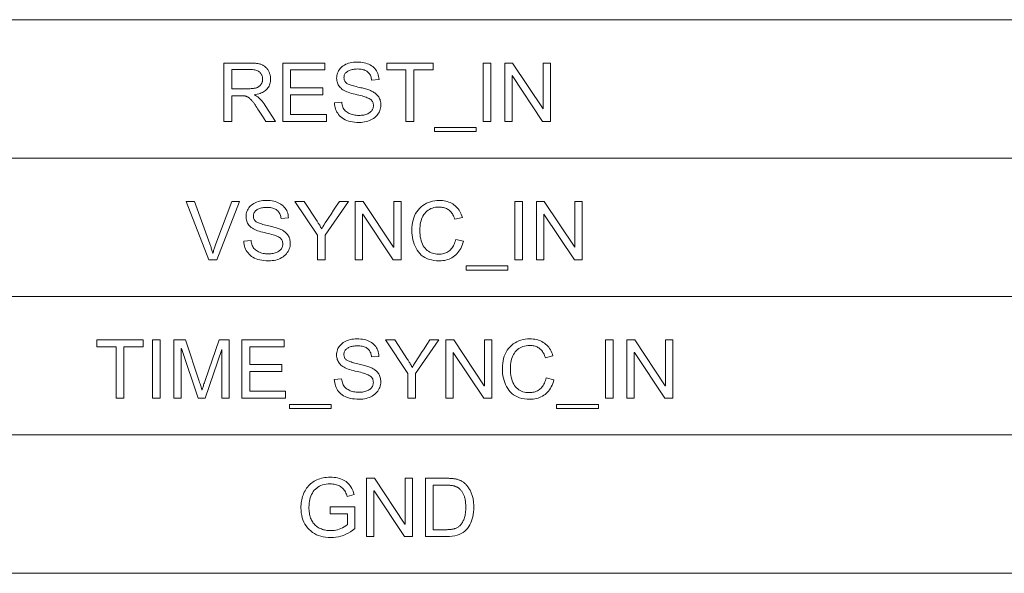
# Model space of a CAD drawing. Extents: x 0 to 841, y 0 to 594.
# Tile 51 of 69: x 768 to 802, y 354 to 373. Entities that reach past the tile are written whole.
import ezdxf

# ---------------------------------------------------------------- set-up
doc = ezdxf.new("R2010")
doc.units = 0

msp = doc.modelspace()

# ---------------------------------------------------------------- linework, layer by layer
at = {"color": 7, "lineweight": 13}
for p, q in [((726.261, 372.52), (821.047, 372.52)), ((726.261, 367.776), (821.047, 367.776)), ((726.261, 363.033), (821.047, 363.033)), ((726.261, 358.289), (821.047, 358.289)), ((726.261, 353.546), (821.047, 353.546))]:
    msp.add_line(p, q, dxfattribs=at)
for points in [[(777.264, 369.033), (776.932, 369.033), (776.874, 369.124), (776.821, 369.208), (776.773, 369.284), (776.729, 369.353), (776.689, 369.414), (776.654, 369.469), (776.624, 369.516), (776.598, 369.556), (776.577, 369.588), (776.56, 369.613), (776.546, 369.635), (776.531, 369.655), (776.516, 369.675), (776.501, 369.695), (776.486, 369.713), (776.471, 369.732), (776.456, 369.749), (776.44, 369.766), (776.424, 369.782), (776.408, 369.798), (776.392, 369.813), (776.377, 369.827), (776.361, 369.839), (776.346, 369.851), (776.331, 369.861), (776.316, 369.87), (776.301, 369.878), (776.287, 369.885), (776.272, 369.891), (776.258, 369.896), (776.244, 369.9), (776.228, 369.903), (776.212, 369.906), (776.195, 369.909), (776.177, 369.911), (776.157, 369.913), (776.137, 369.914), (776.117, 369.915), (776.095, 369.916), (776.072, 369.916), (775.766, 369.916), (775.766, 369.033), (775.502, 369.033), (775.502, 371.033), (776.387, 371.033), (776.423, 371.033), (776.457, 371.033), (776.491, 371.031), (776.523, 371.03), (776.554, 371.028), (776.584, 371.025), (776.612, 371.022), (776.64, 371.019), (776.666, 371.015), (776.691, 371.01), (776.716, 371.005), (776.739, 370.999), (776.762, 370.992), (776.785, 370.984), (776.807, 370.974), (776.828, 370.964), (776.849, 370.953), (776.869, 370.94), (776.888, 370.927), (776.907, 370.913), (776.925, 370.897), (776.942, 370.881), (776.959, 370.865), (776.974, 370.847), (776.989, 370.829), (777.003, 370.81), (777.016, 370.79), (777.028, 370.769), (777.039, 370.747), (777.049, 370.725), (777.059, 370.702), (777.067, 370.679), (777.075, 370.656), (777.081, 370.633), (777.087, 370.609), (777.091, 370.585), (777.095, 370.561), (777.097, 370.536), (777.099, 370.511), (777.099, 370.486), (777.098, 370.442), (777.094, 370.399), (777.086, 370.359), (777.076, 370.319), (777.063, 370.282), (777.048, 370.247), (777.029, 370.213), (777.008, 370.181), (776.983, 370.151), (776.956, 370.122), (776.926, 370.096), (776.893, 370.071), (776.858, 370.049), (776.82, 370.028), (776.78, 370.01), (776.737, 369.993), (776.691, 369.979), (776.643, 369.966), (776.592, 369.956), (776.539, 369.948), (776.539, 369.942), (776.578, 369.922), (776.618, 369.899), (776.657, 369.872), (776.695, 369.841), (776.733, 369.807), (776.77, 369.768), (776.807, 369.726), (776.844, 369.681), (776.88, 369.631), (776.915, 369.578)], [(779.011, 369.033), (777.517, 369.033), (777.517, 371.033), (778.964, 371.033), (778.964, 370.796), (777.781, 370.796), (777.781, 370.185), (778.888, 370.185), (778.888, 369.948), (777.781, 369.948), (777.781, 369.271), (779.011, 369.271)], [(780.562, 370.447), (780.557, 370.484), (780.551, 370.519), (780.542, 370.553), (780.532, 370.584), (780.519, 370.614), (780.504, 370.642), (780.487, 370.668), (780.468, 370.692), (780.447, 370.714), (780.424, 370.734), (780.399, 370.752), (780.371, 370.769), (780.342, 370.783), (780.31, 370.796), (780.276, 370.806), (780.24, 370.815), (780.203, 370.822), (780.162, 370.826), (780.12, 370.829), (780.076, 370.83), (780.036, 370.829), (779.997, 370.827), (779.96, 370.823), (779.925, 370.818), (779.891, 370.811), (779.858, 370.803), (779.827, 370.793), (779.798, 370.781), (779.77, 370.768), (779.743, 370.754), (779.719, 370.738), (779.697, 370.72), (779.678, 370.702), (779.661, 370.682), (779.647, 370.66), (779.635, 370.637), (779.627, 370.613), (779.62, 370.587), (779.616, 370.56), (779.615, 370.531), (779.616, 370.506), (779.619, 370.482), (779.624, 370.46), (779.631, 370.438), (779.64, 370.418), (779.651, 370.4), (779.663, 370.382), (779.678, 370.366), (779.695, 370.352), (779.714, 370.338), (779.735, 370.326), (779.761, 370.313), (779.789, 370.3), (779.822, 370.288), (779.858, 370.275), (779.898, 370.263), (779.941, 370.25), (779.988, 370.237), (780.038, 370.225), (780.092, 370.212), (780.141, 370.201), (780.188, 370.19), (780.233, 370.179), (780.276, 370.168), (780.318, 370.157), (780.358, 370.146), (780.395, 370.134), (780.431, 370.123), (780.465, 370.112), (780.498, 370.1), (780.529, 370.088), (780.559, 370.075), (780.588, 370.06), (780.616, 370.044), (780.643, 370.027), (780.67, 370.009), (780.695, 369.989), (780.72, 369.968), (780.744, 369.946), (780.766, 369.922), (780.788, 369.897), (780.807, 369.871), (780.823, 369.842), (780.838, 369.812), (780.85, 369.781), (780.86, 369.748), (780.868, 369.713), (780.874, 369.676), (780.877, 369.638), (780.878, 369.598), (780.876, 369.548), (780.87, 369.499), (780.86, 369.451), (780.845, 369.406), (780.827, 369.362), (780.804, 369.32), (780.778, 369.28), (780.747, 369.242), (780.712, 369.205), (780.673, 369.17), (780.631, 369.138), (780.586, 369.109), (780.539, 369.083), (780.489, 369.061), (780.436, 369.042), (780.382, 369.027), (780.324, 369.015), (780.265, 369.006), (780.202, 369.001), (780.138, 368.999), (780.055, 369.001), (779.977, 369.007), (779.904, 369.016), (779.834, 369.029), (779.769, 369.046), (779.708, 369.067), (779.651, 369.092), (779.599, 369.12), (779.551, 369.152), (779.507, 369.188), (779.467, 369.226), (779.431, 369.267), (779.399, 369.311), (779.371, 369.356), (779.346, 369.404), (779.326, 369.454), (779.31, 369.506), (779.298, 369.56), (779.289, 369.617), (779.285, 369.676), (779.536, 369.698), (779.541, 369.651), (779.549, 369.607), (779.56, 369.566), (779.574, 369.527), (779.591, 369.49), (779.611, 369.457), (779.634, 369.426), (779.66, 369.397), (779.689, 369.371), (779.721, 369.348), (779.756, 369.327), (779.791, 369.308), (779.828, 369.292), (779.867, 369.278), (779.907, 369.266), (779.948, 369.256), (779.99, 369.248), (780.034, 369.243), (780.08, 369.239), (780.127, 369.238), (780.17, 369.239), (780.212, 369.242), (780.252, 369.246), (780.291, 369.253), (780.328, 369.261), (780.363, 369.271), (780.396, 369.283), (780.428, 369.297), (780.458, 369.312), (780.486, 369.33), (780.512, 369.348), (780.535, 369.369), (780.556, 369.39), (780.574, 369.413), (780.589, 369.437), (780.601, 369.463), (780.611, 369.49), (780.618, 369.518), (780.622, 369.547), (780.623, 369.578), (780.622, 369.61), (780.617, 369.64), (780.61, 369.668), (780.6, 369.695), (780.587, 369.719), (780.572, 369.742), (780.553, 369.764), (780.531, 369.783), (780.507, 369.801), (780.48, 369.817), (780.449, 369.832), (780.415, 369.846), (780.376, 369.861), (780.334, 369.876), (780.288, 369.891), (780.238, 369.906), (780.184, 369.921), (780.126, 369.935), (780.065, 369.95), (779.999, 369.965), (779.933, 369.98), (779.872, 369.996), (779.813, 370.014), (779.759, 370.032), (779.709, 370.052), (779.662, 370.074), (779.619, 370.096), (779.58, 370.119), (779.544, 370.144), (779.513, 370.17), (779.484, 370.197), (779.459, 370.226), (779.437, 370.256), (779.417, 370.288), (779.401, 370.322), (779.388, 370.357), (779.377, 370.394), (779.37, 370.432), (779.365, 370.472), (779.364, 370.514), (779.366, 370.561), (779.372, 370.606), (779.381, 370.65), (779.394, 370.692), (779.411, 370.733), (779.432, 370.772), (779.456, 370.809), (779.484, 370.845), (779.516, 370.878), (779.552, 370.911), (779.591, 370.94), (779.633, 370.967), (779.677, 370.991), (779.725, 371.011), (779.775, 371.028), (779.827, 371.042), (779.883, 371.053), (779.941, 371.061), (780.002, 371.066), (780.065, 371.068), (780.13, 371.066), (780.193, 371.061), (780.253, 371.054), (780.311, 371.043), (780.365, 371.029), (780.418, 371.011), (780.467, 370.991), (780.514, 370.968), (780.559, 370.941), (780.601, 370.911), (780.639, 370.879), (780.674, 370.844), (780.705, 370.806), (780.732, 370.765), (780.756, 370.722), (780.775, 370.677), (780.791, 370.628), (780.803, 370.577), (780.811, 370.524), (780.816, 370.467)], [(782.668, 370.796), (782.007, 370.796), (782.007, 369.033), (781.74, 369.033), (781.74, 370.796), (781.084, 370.796), (781.084, 371.033), (782.668, 371.033)], [(784.649, 369.033), (784.383, 369.033), (784.383, 371.033), (784.649, 371.033)], [(786.697, 369.033), (786.425, 369.033), (785.38, 370.604), (785.375, 370.604), (785.375, 369.033), (785.124, 369.033), (785.124, 371.033), (785.394, 371.033), (786.439, 369.463), (786.444, 369.463), (786.444, 371.033), (786.697, 371.033)], [(775.766, 370.154), (776.334, 370.154), (776.368, 370.154), (776.4, 370.155), (776.431, 370.156), (776.46, 370.158), (776.488, 370.161), (776.514, 370.164), (776.539, 370.168), (776.563, 370.172), (776.585, 370.177), (776.606, 370.183), (776.626, 370.189), (776.645, 370.197), (776.663, 370.205), (776.68, 370.215), (776.696, 370.226), (776.712, 370.238), (776.727, 370.251), (776.741, 370.265), (776.754, 370.28), (776.766, 370.297), (776.778, 370.314), (776.788, 370.331), (776.797, 370.349), (776.805, 370.368), (776.811, 370.386), (776.817, 370.406), (776.821, 370.425), (776.824, 370.445), (776.826, 370.466), (776.826, 370.486), (776.825, 370.513), (776.822, 370.539), (776.818, 370.565), (776.81, 370.589), (776.802, 370.613), (776.791, 370.635), (776.778, 370.657), (776.763, 370.678), (776.746, 370.699), (776.727, 370.718), (776.706, 370.736), (776.682, 370.753), (776.655, 370.767), (776.626, 370.779), (776.595, 370.79), (776.561, 370.799), (776.524, 370.805), (776.485, 370.81), (776.443, 370.813), (776.398, 370.814), (775.766, 370.814)], [(784.143, 368.684), (782.713, 368.684), (782.713, 368.823), (784.143, 368.823)], [(776.035, 366.29), (775.252, 364.29), (774.982, 364.29), (774.207, 366.29), (774.492, 366.29), (775.012, 364.837), (775.024, 364.809), (775.035, 364.779), (775.046, 364.749), (775.057, 364.718), (775.067, 364.686), (775.077, 364.653), (775.087, 364.619), (775.097, 364.584), (775.107, 364.548), (775.116, 364.511), (775.121, 364.511), (775.13, 364.543), (775.138, 364.575), (775.148, 364.607), (775.157, 364.64), (775.167, 364.672), (775.178, 364.705), (775.189, 364.738), (775.201, 364.771), (775.212, 364.804), (775.225, 364.837), (775.766, 366.29)], [(777.457, 365.703), (777.452, 365.741), (777.446, 365.776), (777.437, 365.809), (777.427, 365.841), (777.414, 365.871), (777.399, 365.898), (777.382, 365.924), (777.363, 365.948), (777.342, 365.97), (777.319, 365.991), (777.294, 366.009), (777.266, 366.025), (777.237, 366.04), (777.205, 366.052), (777.171, 366.063), (777.135, 366.071), (777.097, 366.078), (777.057, 366.083), (777.015, 366.086), (776.971, 366.087), (776.931, 366.086), (776.892, 366.084), (776.855, 366.08), (776.82, 366.074), (776.785, 366.068), (776.753, 366.059), (776.722, 366.049), (776.693, 366.038), (776.665, 366.025), (776.638, 366.01), (776.614, 365.994), (776.592, 365.977), (776.573, 365.958), (776.556, 365.938), (776.542, 365.917), (776.53, 365.894), (776.521, 365.869), (776.515, 365.844), (776.511, 365.816), (776.51, 365.788), (776.511, 365.763), (776.514, 365.739), (776.519, 365.716), (776.526, 365.695), (776.535, 365.675), (776.546, 365.656), (776.558, 365.639), (776.573, 365.623), (776.59, 365.608), (776.609, 365.595), (776.63, 365.582), (776.656, 365.57), (776.684, 365.557), (776.717, 365.544), (776.753, 365.532), (776.793, 365.519), (776.836, 365.506), (776.883, 365.494), (776.933, 365.481), (776.987, 365.469), (777.036, 365.458), (777.083, 365.447), (777.128, 365.436), (777.171, 365.425), (777.213, 365.413), (777.252, 365.402), (777.29, 365.391), (777.326, 365.38), (777.36, 365.368), (777.393, 365.357), (777.424, 365.345), (777.454, 365.331), (777.483, 365.317), (777.511, 365.301), (777.538, 365.284), (777.565, 365.265), (777.59, 365.246), (777.615, 365.225), (777.638, 365.202), (777.661, 365.179), (777.683, 365.154), (777.702, 365.127), (777.718, 365.099), (777.733, 365.069), (777.745, 365.037), (777.755, 365.004), (777.763, 364.969), (777.769, 364.933), (777.772, 364.895), (777.773, 364.855), (777.771, 364.804), (777.765, 364.755), (777.755, 364.708), (777.74, 364.662), (777.722, 364.619), (777.699, 364.577), (777.673, 364.537), (777.642, 364.498), (777.607, 364.461), (777.568, 364.426), (777.526, 364.394), (777.481, 364.365), (777.433, 364.339), (777.384, 364.317), (777.331, 364.298), (777.277, 364.283), (777.219, 364.271), (777.159, 364.263), (777.097, 364.258), (777.032, 364.256), (776.95, 364.258), (776.872, 364.263), (776.799, 364.273), (776.729, 364.286), (776.664, 364.303), (776.603, 364.324), (776.546, 364.348), (776.494, 364.376), (776.445, 364.408), (776.401, 364.444), (776.362, 364.483), (776.326, 364.524), (776.294, 364.567), (776.265, 364.613), (776.241, 364.66), (776.221, 364.71), (776.205, 364.763), (776.193, 364.817), (776.184, 364.874), (776.18, 364.933), (776.431, 364.954), (776.436, 364.908), (776.444, 364.864), (776.455, 364.822), (776.469, 364.783), (776.486, 364.747), (776.506, 364.713), (776.529, 364.682), (776.555, 364.654), (776.584, 364.628), (776.616, 364.604), (776.651, 364.584), (776.686, 364.565), (776.723, 364.548), (776.762, 364.534), (776.802, 364.522), (776.843, 364.512), (776.885, 364.504), (776.929, 364.499), (776.975, 364.496), (777.021, 364.495), (777.065, 364.496), (777.107, 364.498), (777.147, 364.503), (777.186, 364.509), (777.223, 364.517), (777.258, 364.528), (777.291, 364.539), (777.323, 364.553), (777.353, 364.569), (777.381, 364.586), (777.407, 364.605), (777.43, 364.625), (777.451, 364.647), (777.469, 364.67), (777.484, 364.694), (777.496, 364.719), (777.506, 364.746), (777.513, 364.774), (777.517, 364.804), (777.518, 364.834), (777.517, 364.866), (777.512, 364.896), (777.505, 364.925), (777.495, 364.951), (777.482, 364.976), (777.467, 364.999), (777.448, 365.02), (777.426, 365.039), (777.402, 365.057), (777.375, 365.073), (777.344, 365.088), (777.31, 365.103), (777.271, 365.118), (777.229, 365.133), (777.183, 365.148), (777.133, 365.162), (777.079, 365.177), (777.021, 365.192), (776.96, 365.206), (776.894, 365.221), (776.828, 365.236), (776.766, 365.253), (776.708, 365.27), (776.654, 365.289), (776.604, 365.309), (776.557, 365.33), (776.514, 365.352), (776.475, 365.376), (776.439, 365.401), (776.408, 365.426), (776.379, 365.454), (776.354, 365.483), (776.332, 365.513), (776.312, 365.545), (776.296, 365.579), (776.283, 365.614), (776.272, 365.65), (776.265, 365.689), (776.26, 365.729), (776.259, 365.77), (776.261, 365.817), (776.266, 365.863), (776.276, 365.907), (776.289, 365.949), (776.306, 365.99), (776.327, 366.028), (776.351, 366.066), (776.379, 366.101), (776.411, 366.135), (776.447, 366.167), (776.486, 366.197), (776.528, 366.224), (776.572, 366.247), (776.62, 366.268), (776.67, 366.285), (776.722, 366.299), (776.778, 366.31), (776.836, 366.318), (776.897, 366.323), (776.96, 366.324), (777.025, 366.323), (777.088, 366.318), (777.148, 366.31), (777.206, 366.299), (777.26, 366.285), (777.313, 366.268), (777.362, 366.248), (777.409, 366.224), (777.454, 366.198), (777.496, 366.168), (777.534, 366.135), (777.569, 366.1), (777.6, 366.062), (777.627, 366.022), (777.651, 365.979), (777.67, 365.933), (777.686, 365.885), (777.698, 365.834), (777.706, 365.78), (777.71, 365.724)], [(779.765, 366.29), (778.968, 365.137), (778.968, 364.29), (778.702, 364.29), (778.702, 365.137), (777.931, 366.29), (778.253, 366.29), (778.693, 365.617), (778.706, 365.596), (778.72, 365.574), (778.735, 365.55), (778.75, 365.525), (778.766, 365.499), (778.782, 365.472), (778.798, 365.443), (778.815, 365.413), (778.833, 365.381), (778.851, 365.349), (778.867, 365.378), (778.894, 365.422), (778.93, 365.48), (778.975, 365.553), (779.031, 365.64), (779.097, 365.741), (779.172, 365.857), (779.257, 365.987), (779.352, 366.131), (779.457, 366.29)], [(781.575, 364.29), (781.304, 364.29), (780.259, 365.86), (780.253, 365.86), (780.253, 364.29), (780.002, 364.29), (780.002, 366.29), (780.273, 366.29), (781.318, 364.72), (781.323, 364.72), (781.323, 366.29), (781.575, 366.29)], [(783.708, 364.924), (783.689, 364.859), (783.668, 364.796), (783.644, 364.738), (783.617, 364.682), (783.588, 364.63), (783.556, 364.582), (783.522, 364.536), (783.485, 364.495), (783.445, 364.456), (783.403, 364.422), (783.358, 364.39), (783.312, 364.362), (783.264, 364.337), (783.215, 364.316), (783.164, 364.297), (783.111, 364.282), (783.056, 364.271), (782.999, 364.263), (782.941, 364.258), (782.881, 364.256), (782.785, 364.259), (782.695, 364.268), (782.61, 364.284), (782.531, 364.305), (782.457, 364.333), (782.388, 364.367), (782.324, 364.407), (782.266, 364.453), (782.213, 364.505), (782.165, 364.564), (782.123, 364.626), (782.085, 364.692), (782.051, 364.759), (782.022, 364.83), (781.997, 364.902), (781.977, 364.978), (781.961, 365.055), (781.95, 365.136), (781.943, 365.218), (781.941, 365.304), (781.944, 365.397), (781.952, 365.487), (781.965, 365.572), (781.983, 365.653), (782.007, 365.73), (782.036, 365.803), (782.07, 365.872), (782.11, 365.937), (782.155, 365.997), (782.205, 366.053), (782.259, 366.105), (782.317, 366.151), (782.377, 366.191), (782.44, 366.227), (782.507, 366.256), (782.576, 366.281), (782.648, 366.3), (782.724, 366.313), (782.802, 366.321), (782.884, 366.324), (782.941, 366.323), (782.997, 366.318), (783.051, 366.311), (783.104, 366.3), (783.155, 366.287), (783.204, 366.271), (783.251, 366.251), (783.297, 366.229), (783.341, 366.204), (783.383, 366.175), (783.423, 366.144), (783.461, 366.11), (783.496, 366.074), (783.529, 366.034), (783.559, 365.992), (783.587, 365.947), (783.612, 365.9), (783.635, 365.849), (783.656, 365.796), (783.674, 365.74), (783.414, 365.679), (783.401, 365.72), (783.385, 365.758), (783.369, 365.795), (783.351, 365.829), (783.332, 365.862), (783.311, 365.892), (783.289, 365.92), (783.266, 365.946), (783.241, 365.971), (783.215, 365.993), (783.188, 366.013), (783.159, 366.03), (783.129, 366.046), (783.098, 366.06), (783.065, 366.071), (783.031, 366.081), (782.995, 366.088), (782.959, 366.093), (782.92, 366.097), (782.881, 366.098), (782.817, 366.095), (782.756, 366.089), (782.699, 366.078), (782.644, 366.063), (782.593, 366.044), (782.545, 366.02), (782.5, 365.992), (782.458, 365.96), (782.42, 365.924), (782.384, 365.883), (782.352, 365.838), (782.323, 365.791), (782.298, 365.741), (782.276, 365.687), (782.258, 365.631), (782.242, 365.572), (782.23, 365.51), (782.222, 365.445), (782.217, 365.377), (782.215, 365.306), (782.217, 365.225), (782.222, 365.148), (782.231, 365.075), (782.244, 365.007), (782.26, 364.942), (782.279, 364.883), (782.302, 364.827), (782.329, 364.775), (782.359, 364.728), (782.393, 364.686), (782.43, 364.647), (782.469, 364.612), (782.51, 364.582), (782.553, 364.556), (782.598, 364.533), (782.646, 364.515), (782.696, 364.501), (782.748, 364.49), (782.802, 364.484), (782.858, 364.482), (782.904, 364.484), (782.948, 364.487), (782.991, 364.494), (783.031, 364.503), (783.07, 364.514), (783.108, 364.528), (783.143, 364.544), (783.177, 364.564), (783.209, 364.585), (783.239, 364.609), (783.268, 364.636), (783.294, 364.665), (783.319, 364.697), (783.342, 364.731), (783.364, 364.768), (783.383, 364.808), (783.401, 364.85), (783.417, 364.894), (783.432, 364.941), (783.444, 364.991)], [(785.736, 364.29), (785.47, 364.29), (785.47, 366.29), (785.736, 366.29)], [(787.784, 364.29), (787.513, 364.29), (786.468, 365.86), (786.462, 365.86), (786.462, 364.29), (786.211, 364.29), (786.211, 366.29), (786.481, 366.29), (787.526, 364.72), (787.532, 364.72), (787.532, 366.29), (787.784, 366.29)], [(785.23, 363.941), (783.8, 363.941), (783.8, 364.08), (785.23, 364.08)], [(772.732, 361.309), (772.071, 361.309), (772.071, 359.546), (771.805, 359.546), (771.805, 361.309), (771.148, 361.309), (771.148, 361.546), (772.732, 361.546)], [(773.316, 359.546), (773.05, 359.546), (773.05, 361.546), (773.316, 361.546)], [(775.685, 359.546), (775.433, 359.546), (775.433, 361.22), (775.428, 361.22), (774.852, 359.546), (774.615, 359.546), (774.042, 361.248), (774.034, 361.248), (774.034, 359.546), (773.783, 359.546), (773.783, 361.546), (774.178, 361.546), (774.652, 360.13), (774.667, 360.085), (774.681, 360.043), (774.693, 360.005), (774.704, 359.97), (774.714, 359.938), (774.723, 359.91), (774.73, 359.886), (774.736, 359.865), (774.74, 359.848), (774.743, 359.834), (774.749, 359.834), (774.756, 359.858), (774.765, 359.884), (774.774, 359.912), (774.783, 359.941), (774.794, 359.972), (774.805, 360.005), (774.816, 360.04), (774.829, 360.077), (774.841, 360.115), (774.855, 360.155), (775.333, 361.546), (775.685, 361.546)], [(777.612, 359.546), (776.118, 359.546), (776.118, 361.546), (777.566, 361.546), (777.566, 361.309), (776.383, 361.309), (776.383, 360.698), (777.489, 360.698), (777.489, 360.461), (776.383, 360.461), (776.383, 359.784), (777.612, 359.784)], [(780.56, 360.96), (780.556, 360.997), (780.55, 361.032), (780.541, 361.066), (780.53, 361.097), (780.518, 361.127), (780.503, 361.155), (780.486, 361.181), (780.467, 361.205), (780.446, 361.227), (780.423, 361.247), (780.397, 361.265), (780.37, 361.282), (780.34, 361.296), (780.309, 361.309), (780.275, 361.319), (780.239, 361.328), (780.201, 361.335), (780.161, 361.339), (780.119, 361.342), (780.075, 361.343), (780.035, 361.342), (779.996, 361.34), (779.959, 361.336), (779.923, 361.331), (779.889, 361.324), (779.857, 361.316), (779.826, 361.306), (779.796, 361.294), (779.768, 361.281), (779.742, 361.267), (779.717, 361.251), (779.696, 361.233), (779.676, 361.215), (779.66, 361.195), (779.646, 361.173), (779.634, 361.15), (779.625, 361.126), (779.619, 361.1), (779.615, 361.073), (779.614, 361.044), (779.615, 361.019), (779.618, 360.995), (779.622, 360.973), (779.629, 360.951), (779.638, 360.931), (779.649, 360.913), (779.662, 360.895), (779.677, 360.879), (779.694, 360.865), (779.712, 360.851), (779.734, 360.839), (779.759, 360.826), (779.788, 360.813), (779.821, 360.801), (779.857, 360.788), (779.896, 360.775), (779.94, 360.763), (779.986, 360.75), (780.037, 360.738), (780.091, 360.725), (780.14, 360.714), (780.187, 360.703), (780.232, 360.692), (780.275, 360.681), (780.317, 360.67), (780.356, 360.659), (780.394, 360.647), (780.43, 360.636), (780.464, 360.625), (780.496, 360.613), (780.527, 360.601), (780.557, 360.588), (780.586, 360.573), (780.615, 360.557), (780.642, 360.54), (780.668, 360.522), (780.694, 360.502), (780.718, 360.481), (780.742, 360.459), (780.765, 360.435), (780.786, 360.41), (780.805, 360.384), (780.822, 360.355), (780.837, 360.325), (780.849, 360.294), (780.859, 360.261), (780.867, 360.226), (780.872, 360.189), (780.876, 360.151), (780.877, 360.111), (780.875, 360.061), (780.869, 360.012), (780.858, 359.964), (780.844, 359.919), (780.826, 359.875), (780.803, 359.833), (780.776, 359.793), (780.745, 359.755), (780.711, 359.718), (780.672, 359.683), (780.629, 359.65), (780.584, 359.621), (780.537, 359.596), (780.487, 359.574), (780.435, 359.555), (780.38, 359.54), (780.323, 359.528), (780.263, 359.519), (780.201, 359.514), (780.136, 359.512), (780.054, 359.514), (779.976, 359.52), (779.902, 359.529), (779.833, 359.542), (779.768, 359.559), (779.707, 359.58), (779.65, 359.605), (779.597, 359.633), (779.549, 359.665), (779.505, 359.701), (779.465, 359.739), (779.429, 359.78), (779.397, 359.824), (779.369, 359.869), (779.345, 359.917), (779.325, 359.967), (779.309, 360.019), (779.296, 360.073), (779.288, 360.13), (779.283, 360.189), (779.534, 360.211), (779.539, 360.164), (779.548, 360.12), (779.559, 360.078), (779.573, 360.04), (779.59, 360.003), (779.61, 359.97), (779.633, 359.939), (779.659, 359.91), (779.688, 359.884), (779.72, 359.861), (779.754, 359.84), (779.79, 359.821), (779.827, 359.805), (779.865, 359.791), (779.905, 359.779), (779.946, 359.769), (779.989, 359.761), (780.033, 359.755), (780.078, 359.752), (780.125, 359.751), (780.169, 359.752), (780.211, 359.755), (780.251, 359.759), (780.289, 359.766), (780.326, 359.774), (780.361, 359.784), (780.395, 359.796), (780.426, 359.81), (780.456, 359.825), (780.485, 359.842), (780.511, 359.861), (780.534, 359.882), (780.555, 359.903), (780.572, 359.926), (780.587, 359.95), (780.6, 359.976), (780.609, 360.003), (780.616, 360.031), (780.62, 360.06), (780.622, 360.091), (780.62, 360.123), (780.616, 360.153), (780.609, 360.181), (780.599, 360.208), (780.586, 360.232), (780.57, 360.255), (780.552, 360.277), (780.53, 360.296), (780.506, 360.314), (780.479, 360.33), (780.448, 360.345), (780.413, 360.359), (780.375, 360.374), (780.333, 360.389), (780.287, 360.404), (780.237, 360.419), (780.183, 360.434), (780.125, 360.448), (780.063, 360.463), (779.998, 360.478), (779.932, 360.493), (779.87, 360.509), (779.812, 360.527), (779.758, 360.545), (779.707, 360.565), (779.66, 360.587), (779.617, 360.609), (779.578, 360.632), (779.543, 360.657), (779.511, 360.683), (779.483, 360.71), (779.458, 360.739), (779.435, 360.769), (779.416, 360.801), (779.4, 360.835), (779.386, 360.87), (779.376, 360.907), (779.369, 360.945), (779.364, 360.985), (779.363, 361.027), (779.364, 361.074), (779.37, 361.119), (779.38, 361.163), (779.393, 361.205), (779.41, 361.246), (779.43, 361.285), (779.455, 361.322), (779.483, 361.358), (779.515, 361.391), (779.551, 361.424), (779.59, 361.453), (779.632, 361.48), (779.676, 361.504), (779.723, 361.524), (779.773, 361.541), (779.826, 361.555), (779.881, 361.566), (779.939, 361.574), (780, 361.579), (780.064, 361.581), (780.129, 361.579), (780.192, 361.574), (780.252, 361.566), (780.309, 361.556), (780.364, 361.542), (780.416, 361.524), (780.466, 361.504), (780.513, 361.481), (780.557, 361.454), (780.599, 361.424), (780.638, 361.392), (780.673, 361.357), (780.704, 361.319), (780.731, 361.278), (780.754, 361.235), (780.774, 361.19), (780.79, 361.141), (780.802, 361.09), (780.81, 361.037), (780.814, 360.98)], [(782.869, 361.546), (782.072, 360.394), (782.072, 359.546), (781.806, 359.546), (781.806, 360.394), (781.035, 361.546), (781.357, 361.546), (781.796, 360.874), (781.81, 360.853), (781.824, 360.83), (781.839, 360.807), (781.854, 360.782), (781.869, 360.756), (781.885, 360.728), (781.902, 360.699), (781.919, 360.669), (781.937, 360.638), (781.955, 360.605), (781.971, 360.635), (781.997, 360.679), (782.033, 360.737), (782.079, 360.809), (782.135, 360.896), (782.2, 360.998), (782.276, 361.113), (782.361, 361.243), (782.456, 361.388), (782.56, 361.546)], [(784.679, 359.546), (784.408, 359.546), (783.363, 361.117), (783.357, 361.117), (783.357, 359.546), (783.106, 359.546), (783.106, 361.546), (783.376, 361.546), (784.421, 359.976), (784.427, 359.976), (784.427, 361.546), (784.679, 361.546)], [(786.811, 360.181), (786.793, 360.115), (786.771, 360.053), (786.747, 359.994), (786.721, 359.939), (786.692, 359.887), (786.66, 359.838), (786.625, 359.793), (786.588, 359.751), (786.549, 359.713), (786.506, 359.678), (786.462, 359.647), (786.416, 359.618), (786.368, 359.594), (786.319, 359.572), (786.267, 359.554), (786.214, 359.539), (786.159, 359.527), (786.103, 359.519), (786.045, 359.514), (785.985, 359.512), (785.889, 359.515), (785.799, 359.525), (785.714, 359.54), (785.634, 359.562), (785.56, 359.589), (785.491, 359.623), (785.428, 359.663), (785.37, 359.709), (785.317, 359.762), (785.269, 359.82), (785.226, 359.883), (785.188, 359.948), (785.155, 360.016), (785.125, 360.086), (785.101, 360.159), (785.081, 360.234), (785.065, 360.312), (785.054, 360.392), (785.047, 360.475), (785.045, 360.56), (785.047, 360.654), (785.055, 360.743), (785.068, 360.829), (785.087, 360.91), (785.111, 360.987), (785.14, 361.06), (785.174, 361.129), (785.214, 361.193), (785.258, 361.254), (785.309, 361.31), (785.363, 361.361), (785.42, 361.407), (785.481, 361.448), (785.544, 361.483), (785.61, 361.513), (785.68, 361.537), (785.752, 361.556), (785.828, 361.57), (785.906, 361.578), (785.987, 361.581), (786.045, 361.579), (786.101, 361.575), (786.155, 361.567), (786.207, 361.557), (786.258, 361.543), (786.307, 361.527), (786.355, 361.508), (786.4, 361.485), (786.444, 361.46), (786.487, 361.432), (786.527, 361.401), (786.565, 361.367), (786.6, 361.33), (786.633, 361.291), (786.663, 361.249), (786.691, 361.204), (786.716, 361.156), (786.739, 361.106), (786.759, 361.053), (786.777, 360.997), (786.518, 360.935), (786.504, 360.976), (786.489, 361.015), (786.473, 361.051), (786.455, 361.086), (786.436, 361.118), (786.415, 361.148), (786.393, 361.177), (786.37, 361.203), (786.345, 361.227), (786.319, 361.249), (786.292, 361.269), (786.263, 361.287), (786.233, 361.303), (786.201, 361.316), (786.169, 361.328), (786.134, 361.337), (786.099, 361.345), (786.062, 361.35), (786.024, 361.353), (785.985, 361.354), (785.921, 361.352), (785.86, 361.345), (785.802, 361.335), (785.748, 361.32), (785.697, 361.3), (785.649, 361.277), (785.604, 361.249), (785.562, 361.217), (785.523, 361.18), (785.488, 361.139), (785.456, 361.095), (785.427, 361.047), (785.402, 360.997), (785.38, 360.944), (785.361, 360.888), (785.346, 360.829), (785.334, 360.767), (785.326, 360.702), (785.321, 360.634), (785.319, 360.563), (785.321, 360.481), (785.326, 360.404), (785.335, 360.332), (785.347, 360.263), (785.363, 360.199), (785.383, 360.139), (785.406, 360.083), (785.433, 360.032), (785.463, 359.985), (785.497, 359.942), (785.534, 359.903), (785.573, 359.869), (785.614, 359.838), (785.657, 359.812), (785.702, 359.79), (785.75, 359.771), (785.799, 359.757), (785.851, 359.747), (785.905, 359.741), (785.961, 359.739), (786.008, 359.74), (786.052, 359.744), (786.094, 359.75), (786.135, 359.759), (786.174, 359.771), (786.211, 359.784), (786.247, 359.801), (786.281, 359.82), (786.313, 359.842), (786.343, 359.866), (786.371, 359.892), (786.398, 359.922), (786.423, 359.953), (786.446, 359.988), (786.467, 360.025), (786.487, 360.064), (786.505, 360.106), (786.521, 360.151), (786.535, 360.198), (786.548, 360.248)], [(788.84, 359.546), (788.574, 359.546), (788.574, 361.546), (788.84, 361.546)], [(790.888, 359.546), (790.616, 359.546), (789.571, 361.117), (789.566, 361.117), (789.566, 359.546), (789.315, 359.546), (789.315, 361.546), (789.585, 361.546), (790.63, 359.976), (790.635, 359.976), (790.635, 361.546), (790.888, 361.546)], [(779.174, 359.197), (777.745, 359.197), (777.745, 359.336), (779.174, 359.336)], [(788.334, 359.197), (786.904, 359.197), (786.904, 359.336), (788.334, 359.336)], [(779.99, 355.083), (779.913, 355.023), (779.835, 354.97), (779.756, 354.923), (779.676, 354.882), (779.594, 354.847), (779.51, 354.819), (779.426, 354.797), (779.339, 354.781), (779.252, 354.772), (779.163, 354.769), (779.073, 354.772), (778.986, 354.78), (778.903, 354.794), (778.823, 354.814), (778.747, 354.839), (778.675, 354.87), (778.606, 354.906), (778.541, 354.948), (778.479, 354.996), (778.421, 355.049), (778.368, 355.107), (778.32, 355.169), (778.278, 355.234), (778.241, 355.303), (778.21, 355.376), (778.185, 355.452), (778.165, 355.532), (778.151, 355.616), (778.142, 355.704), (778.14, 355.795), (778.141, 355.851), (778.144, 355.907), (778.15, 355.961), (778.158, 356.016), (778.168, 356.069), (778.181, 356.121), (778.196, 356.173), (778.213, 356.224), (778.233, 356.274), (778.255, 356.323), (778.279, 356.371), (778.305, 356.417), (778.334, 356.46), (778.365, 356.502), (778.397, 356.541), (778.432, 356.577), (778.47, 356.612), (778.509, 356.644), (778.551, 356.675), (778.595, 356.703), (778.64, 356.728), (778.688, 356.751), (778.738, 356.771), (778.79, 356.789), (778.844, 356.803), (778.9, 356.816), (778.958, 356.825), (779.018, 356.832), (779.08, 356.836), (779.144, 356.837), (779.21, 356.836), (779.273, 356.831), (779.334, 356.824), (779.392, 356.813), (779.447, 356.8), (779.5, 356.784), (779.55, 356.764), (779.598, 356.742), (779.642, 356.717), (779.685, 356.689), (779.724, 356.658), (779.761, 356.624), (779.795, 356.587), (779.826, 356.547), (779.855, 356.504), (779.881, 356.458), (779.905, 356.409), (779.926, 356.357), (779.944, 356.303), (779.959, 356.245), (779.722, 356.178), (779.71, 356.22), (779.696, 356.26), (779.681, 356.298), (779.663, 356.333), (779.644, 356.367), (779.623, 356.398), (779.6, 356.427), (779.576, 356.454), (779.55, 356.479), (779.522, 356.502), (779.492, 356.523), (779.46, 356.541), (779.427, 356.557), (779.392, 356.572), (779.355, 356.583), (779.316, 356.593), (779.276, 356.601), (779.233, 356.606), (779.189, 356.609), (779.144, 356.611), (779.073, 356.608), (779.006, 356.602), (778.943, 356.591), (778.883, 356.575), (778.826, 356.555), (778.774, 356.531), (778.724, 356.502), (778.679, 356.469), (778.637, 356.432), (778.598, 356.39), (778.563, 356.344), (778.532, 356.296), (778.504, 356.245), (778.48, 356.191), (778.46, 356.134), (778.443, 356.075), (778.43, 356.013), (778.421, 355.949), (778.416, 355.881), (778.414, 355.811), (778.415, 355.759), (778.417, 355.708), (778.422, 355.659), (778.428, 355.612), (778.436, 355.566), (778.446, 355.523), (778.458, 355.481), (778.471, 355.441), (778.486, 355.403), (778.503, 355.366), (778.522, 355.332), (778.542, 355.299), (778.564, 355.268), (778.588, 355.238), (778.614, 355.211), (778.641, 355.185), (778.67, 355.161), (778.701, 355.138), (778.734, 355.117), (778.768, 355.098), (778.803, 355.081), (778.839, 355.066), (778.876, 355.052), (778.913, 355.04), (778.951, 355.03), (778.989, 355.022), (779.028, 355.016), (779.068, 355.011), (779.108, 355.008), (779.149, 355.008), (779.211, 355.01), (779.273, 355.016), (779.333, 355.026), (779.393, 355.041), (779.452, 355.059), (779.51, 355.082), (779.567, 355.108), (779.623, 355.139), (779.679, 355.174), (779.733, 355.214), (779.733, 355.585), (779.144, 355.585), (779.144, 355.823), (779.99, 355.823)], [(781.962, 354.803), (781.691, 354.803), (780.646, 356.373), (780.64, 356.373), (780.64, 354.803), (780.389, 354.803), (780.389, 356.803), (780.659, 356.803), (781.704, 355.233), (781.71, 355.233), (781.71, 356.803), (781.962, 356.803)], [(782.41, 356.803), (783.1, 356.803), (783.136, 356.803), (783.171, 356.802), (783.204, 356.801), (783.237, 356.8), (783.269, 356.798), (783.3, 356.796), (783.329, 356.794), (783.358, 356.791), (783.386, 356.788), (783.412, 356.784), (783.438, 356.78), (783.464, 356.775), (783.49, 356.769), (783.515, 356.761), (783.54, 356.753), (783.565, 356.743), (783.59, 356.733), (783.615, 356.721), (783.639, 356.708), (783.663, 356.694), (783.686, 356.68), (783.709, 356.664), (783.732, 356.647), (783.753, 356.629), (783.775, 356.609), (783.795, 356.589), (783.815, 356.568), (783.835, 356.545), (783.853, 356.522), (783.871, 356.497), (783.889, 356.472), (783.906, 356.446), (783.922, 356.419), (783.937, 356.391), (783.951, 356.362), (783.965, 356.333), (783.978, 356.303), (783.99, 356.272), (784.001, 356.241), (784.012, 356.209), (784.022, 356.175), (784.03, 356.141), (784.038, 356.105), (784.045, 356.067), (784.05, 356.029), (784.055, 355.988), (784.059, 355.947), (784.061, 355.904), (784.063, 355.86), (784.063, 355.814), (784.061, 355.727), (784.055, 355.643), (784.044, 355.563), (784.03, 355.485), (784.011, 355.411), (783.987, 355.34), (783.96, 355.272), (783.929, 355.207), (783.893, 355.146), (783.853, 355.087), (783.808, 355.033), (783.757, 354.985), (783.7, 354.942), (783.637, 354.905), (783.567, 354.874), (783.492, 354.848), (783.411, 354.829), (783.323, 354.814), (783.23, 354.806), (783.13, 354.803), (782.41, 354.803)], [(782.674, 355.04), (783.103, 355.04), (783.129, 355.04), (783.154, 355.041), (783.179, 355.042), (783.203, 355.043), (783.227, 355.044), (783.25, 355.046), (783.272, 355.048), (783.294, 355.051), (783.316, 355.054), (783.337, 355.057), (783.357, 355.061), (783.378, 355.065), (783.399, 355.072), (783.419, 355.079), (783.44, 355.087), (783.461, 355.096), (783.482, 355.107), (783.503, 355.119), (783.524, 355.131), (783.545, 355.145), (783.566, 355.161), (783.586, 355.178), (783.606, 355.197), (783.624, 355.218), (783.642, 355.241), (783.659, 355.266), (783.676, 355.292), (783.691, 355.32), (783.706, 355.351), (783.721, 355.383), (783.734, 355.417), (783.746, 355.453), (783.756, 355.491), (783.765, 355.532), (783.773, 355.574), (783.779, 355.619), (783.784, 355.666), (783.788, 355.715), (783.79, 355.766), (783.79, 355.819), (783.79, 355.849), (783.789, 355.879), (783.788, 355.908), (783.786, 355.936), (783.784, 355.964), (783.781, 355.992), (783.777, 356.02), (783.773, 356.047), (783.769, 356.073), (783.764, 356.1), (783.758, 356.125), (783.751, 356.151), (783.744, 356.176), (783.735, 356.2), (783.726, 356.224), (783.716, 356.248), (783.704, 356.271), (783.692, 356.293), (783.679, 356.315), (783.665, 356.337), (783.651, 356.358), (783.636, 356.378), (783.621, 356.396), (783.605, 356.414), (783.589, 356.43), (783.572, 356.445), (783.555, 356.459), (783.537, 356.472), (783.519, 356.483), (783.501, 356.494), (783.483, 356.503), (783.464, 356.512), (783.446, 356.52), (783.428, 356.528), (783.409, 356.534), (783.391, 356.54), (783.374, 356.545), (783.356, 356.549), (783.338, 356.552), (783.32, 356.555), (783.302, 356.557), (783.283, 356.559), (783.263, 356.56), (783.242, 356.562), (783.22, 356.563), (783.197, 356.564), (783.173, 356.565), (783.148, 356.565), (783.122, 356.565), (783.095, 356.566), (782.674, 356.566)]]:
    msp.add_lwpolyline(points, close=True, dxfattribs=at)

doc.saveas('drawing.dxf')
